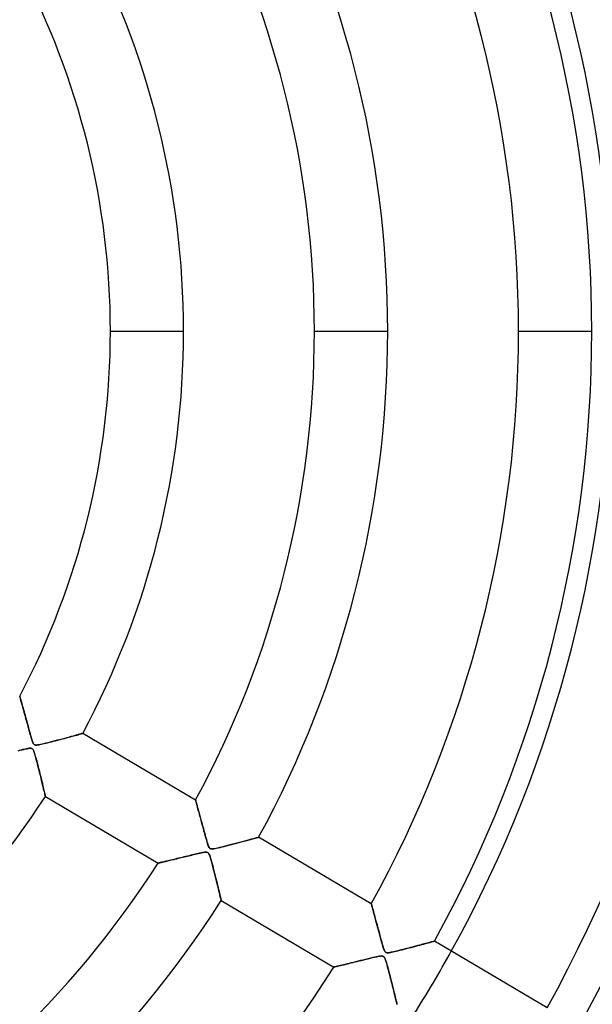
# Model space of a CAD drawing. Header units: millimetres. Extents: x -635 to 635, y -635 to 635.
# Tile 39 of 52: x 94 to 172, y -92 to 42. Entities that reach past the tile are written whole.
import ezdxf

# ---------------------------------------------------------------- set-up
doc = ezdxf.new("R2010")
doc.units = ezdxf.units.MM
doc.layers.add('HIDDEN', color=7, linetype='Continuous')
doc.layers.add('THICK', color=7, linetype='Continuous')

msp = doc.modelspace()

# ---------------------------------------------------------------- linework, layer by layer
at = {"layer": 'HIDDEN'}
for p, q in [((106.31, 0), (116.29, 0)), ((134.13, 0), (144.12, 0)), ((161.96, 0), (171.94, 0)), ((93.95, -49.75), (93.95, -49.76)), ((93.95, -49.76), (93.96, -49.8)), ((93.96, -49.8), (93.98, -49.85)), ((93.98, -49.85), (94, -49.93)), ((94, -49.93), (94.03, -50.02)), ((94.03, -50.02), (94.06, -50.14)), ((94.06, -50.14), (94.1, -50.28)), ((94.1, -50.28), (94.14, -50.43)), ((94.14, -50.43), (94.19, -50.6)), ((94.19, -50.6), (94.24, -50.78)), ((94.24, -50.78), (94.29, -50.97)), ((94.29, -50.97), (94.35, -51.18)), ((94.35, -51.18), (94.41, -51.4)), ((94.41, -51.4), (94.47, -51.63)), ((94.47, -51.63), (94.54, -51.87)), ((94.54, -51.87), (94.61, -52.12)), ((94.61, -52.12), (94.68, -52.37)), ((94.68, -52.37), (94.75, -52.63)), ((94.75, -52.63), (94.82, -52.9)), ((94.82, -52.9), (94.9, -53.17)), ((94.9, -53.17), (94.97, -53.45)), ((94.97, -53.45), (95.05, -53.73)), ((95.05, -53.73), (95.13, -54.02)), ((95.13, -54.02), (95.21, -54.31)), ((95.21, -54.31), (95.29, -54.6)), ((95.29, -54.6), (95.36, -54.87)), ((95.36, -54.87), (95.44, -55.13)), ((101.72, -55.07), (101.9, -55.02)), ((101.9, -55.02), (102.06, -54.97)), ((102.06, -54.97), (102.2, -54.93)), ((102.2, -54.93), (102.32, -54.9)), ((102.32, -54.9), (102.42, -54.87)), ((102.42, -54.87), (102.49, -54.85)), ((102.49, -54.85), (102.53, -54.84)), ((102.53, -54.84), (102.55, -54.84)), ((95.44, -55.13), (95.5, -55.37)), ((95.5, -55.37), (95.57, -55.58)), ((95.57, -55.58), (95.63, -55.77)), ((95.63, -55.77), (95.69, -55.94)), ((95.69, -55.94), (95.74, -56.07)), ((95.74, -56.07), (95.79, -56.18)), ((95.79, -56.18), (95.84, -56.26)), ((95.84, -56.26), (95.89, -56.33)), ((95.89, -56.33), (95.94, -56.37)), ((95.94, -56.37), (96, -56.41)), ((96.41, -56.42), (96.55, -56.4)), ((96.55, -56.4), (96.71, -56.37)), ((96.71, -56.37), (96.87, -56.33)), ((96.87, -56.33), (97.05, -56.29)), ((97.05, -56.29), (97.26, -56.24)), ((97.26, -56.24), (97.49, -56.19)), ((97.49, -56.19), (97.73, -56.13)), ((97.73, -56.13), (97.99, -56.06)), ((97.99, -56.06), (98.27, -55.99)), ((98.27, -55.99), (98.55, -55.92)), ((98.55, -55.92), (98.85, -55.84)), ((98.85, -55.84), (99.16, -55.76)), ((99.16, -55.76), (99.47, -55.68)), ((99.47, -55.68), (99.77, -55.6)), ((99.77, -55.6), (100.06, -55.52)), ((100.06, -55.52), (100.34, -55.44)), ((100.34, -55.44), (100.61, -55.37)), ((100.61, -55.37), (100.86, -55.3)), ((100.86, -55.3), (101.1, -55.24)), ((101.1, -55.24), (101.32, -55.18)), ((101.32, -55.18), (101.53, -55.12)), ((101.53, -55.12), (101.72, -55.07)), ((94.12, -57.11), (93.88, -57.17)), ((94.33, -57.06), (94.12, -57.11)), ((94.53, -57.02), (94.33, -57.06)), ((94.7, -56.98), (94.53, -57.02)), ((94.86, -56.95), (94.7, -56.98)), ((95, -56.92), (94.86, -56.95)), ((95.15, -56.9), (95, -56.92)), ((95.28, -56.88), (95.15, -56.9)), ((95.4, -56.88), (95.28, -56.88)), ((95.5, -56.88), (95.4, -56.88)), ((95.58, -56.9), (95.5, -56.88)), ((95.65, -56.93), (95.58, -56.9)), ((95.71, -56.98), (95.65, -56.93)), ((95.77, -57.05), (95.71, -56.98)), ((95.82, -57.15), (95.77, -57.05)), ((95.88, -57.29), (95.82, -57.15)), ((95.94, -57.45), (95.88, -57.29)), ((96, -57.65), (95.94, -57.45)), ((96, -56.41), (96.08, -56.43)), ((96.07, -57.88), (96, -57.65)), ((96.08, -56.43), (96.17, -56.44)), ((96.17, -56.44), (96.28, -56.43)), ((96.28, -56.43), (96.41, -56.42)), ((96.14, -58.12), (96.07, -57.88)), ((96.21, -58.39), (96.14, -58.12)), ((96.29, -58.67), (96.21, -58.39)), ((96.36, -58.97), (96.29, -58.67)), ((96.44, -59.28), (96.36, -58.97)), ((96.53, -59.6), (96.44, -59.28)), ((96.61, -59.93), (96.53, -59.6)), ((96.69, -60.27), (96.61, -59.93)), ((96.77, -60.6), (96.69, -60.27)), ((96.86, -60.93), (96.77, -60.6)), ((96.93, -61.26), (96.86, -60.93)), ((97.01, -61.57), (96.93, -61.26)), ((97.08, -61.86), (97.01, -61.57)), ((97.15, -62.13), (97.08, -61.86)), ((97.21, -62.39), (97.15, -62.13)), ((97.26, -62.62), (97.21, -62.39)), ((97.31, -62.83), (97.26, -62.62)), ((97.36, -63.01), (97.31, -62.83)), ((97.39, -63.17), (97.36, -63.01)), ((97.42, -63.29), (97.39, -63.17)), ((97.44, -63.37), (97.42, -63.29)), ((97.45, -63.43), (97.44, -63.37)), ((97.46, -63.45), (97.45, -63.43)), ((117.92, -63.93), (117.92, -63.94)), ((117.92, -63.94), (117.93, -63.96)), ((117.93, -63.96), (117.94, -63.99)), ((117.94, -63.99), (117.95, -64.03)), ((117.95, -64.03), (117.97, -64.09)), ((117.97, -64.09), (117.98, -64.16)), ((117.98, -64.16), (118.01, -64.24)), ((118.01, -64.24), (118.03, -64.33)), ((118.03, -64.33), (118.06, -64.43)), ((118.06, -64.43), (118.09, -64.54)), ((118.09, -64.54), (118.12, -64.67)), ((118.12, -64.67), (118.16, -64.79)), ((118.16, -64.79), (118.2, -64.93)), ((118.2, -64.93), (118.24, -65.08)), ((118.24, -65.08), (118.28, -65.23)), ((118.28, -65.23), (118.32, -65.39)), ((118.32, -65.39), (118.37, -65.55)), ((118.37, -65.55), (118.41, -65.72)), ((118.41, -65.72), (118.46, -65.9)), ((118.46, -65.9), (118.51, -66.08)), ((118.51, -66.08), (118.56, -66.26)), ((118.56, -66.26), (118.61, -66.45)), ((118.61, -66.45), (118.66, -66.64)), ((118.66, -66.64), (118.72, -66.84)), ((118.72, -66.84), (118.77, -67.04)), ((118.77, -67.04), (118.83, -67.24)), ((118.83, -67.24), (118.88, -67.44)), ((118.88, -67.44), (118.94, -67.65)), ((118.94, -67.65), (118.99, -67.86)), ((118.99, -67.86), (119.05, -68.07)), ((119.05, -68.07), (119.11, -68.28)), ((119.11, -68.28), (119.17, -68.5)), ((119.17, -68.5), (119.23, -68.71)), ((119.23, -68.71), (119.29, -68.93)), ((119.29, -68.93), (119.35, -69.14)), ((119.35, -69.14), (119.41, -69.36)), ((119.41, -69.36), (119.47, -69.58)), ((119.47, -69.58), (119.53, -69.79)), ((119.53, -69.79), (119.59, -69.98)), ((123.18, -69.91), (123.53, -69.82)), ((123.53, -69.82), (123.87, -69.73)), ((123.87, -69.73), (124.19, -69.64)), ((124.19, -69.64), (124.49, -69.56)), ((124.49, -69.56), (124.78, -69.48)), ((124.78, -69.48), (125.04, -69.41)), ((125.04, -69.41), (125.29, -69.35)), ((125.29, -69.35), (125.53, -69.28)), ((125.53, -69.28), (125.74, -69.22)), ((125.74, -69.22), (125.93, -69.17)), ((125.93, -69.17), (126.1, -69.13)), ((126.1, -69.13), (126.25, -69.09)), ((126.25, -69.09), (126.36, -69.06)), ((126.36, -69.06), (126.45, -69.03)), ((126.45, -69.03), (126.5, -69.02)), ((126.5, -69.02), (126.52, -69.01)), ((118.6, -71.16), (118.45, -71.19)), ((118.74, -71.13), (118.6, -71.16)), ((118.86, -71.1), (118.74, -71.13)), ((118.99, -71.08), (118.86, -71.1)), ((119.13, -71.06), (118.99, -71.08)), ((119.26, -71.04), (119.13, -71.06)), ((119.38, -71.04), (119.26, -71.04)), ((119.48, -71.05), (119.38, -71.04)), ((119.55, -71.07), (119.48, -71.05)), ((119.62, -71.12), (119.55, -71.07)), ((119.59, -69.98), (119.65, -70.14)), ((119.69, -71.18), (119.62, -71.12)), ((119.65, -70.14), (119.71, -70.28)), ((119.71, -70.28), (119.77, -70.39)), ((119.77, -70.39), (119.82, -70.47)), ((119.82, -70.47), (119.88, -70.53)), ((119.88, -70.53), (119.95, -70.57)), ((119.95, -70.57), (120.03, -70.59)), ((120.03, -70.59), (120.13, -70.6)), ((120.13, -70.6), (120.25, -70.6)), ((120.25, -70.6), (120.41, -70.58)), ((120.41, -70.58), (120.59, -70.55)), ((120.59, -70.55), (120.8, -70.5)), ((120.8, -70.5), (121.02, -70.45)), ((121.02, -70.45), (121.27, -70.39)), ((121.27, -70.39), (121.54, -70.33)), ((121.54, -70.33), (121.84, -70.25)), ((121.84, -70.25), (122.15, -70.18)), ((122.15, -70.18), (122.48, -70.09)), ((122.48, -70.09), (122.83, -70)), ((122.83, -70), (123.18, -69.91)), ((112.96, -72.51), (112.9, -72.52)), ((113.03, -72.49), (112.96, -72.51)), ((113.12, -72.47), (113.03, -72.49)), ((113.22, -72.44), (113.12, -72.47)), ((113.33, -72.42), (113.22, -72.44)), ((113.45, -72.39), (113.33, -72.42)), ((113.59, -72.36), (113.45, -72.39)), ((113.73, -72.32), (113.59, -72.36)), ((113.88, -72.29), (113.73, -72.32)), ((114.04, -72.25), (113.88, -72.29)), ((114.21, -72.21), (114.04, -72.25)), ((114.39, -72.17), (114.21, -72.21)), ((114.57, -72.12), (114.39, -72.17)), ((114.76, -72.08), (114.57, -72.12)), ((114.97, -72.03), (114.76, -72.08)), ((115.17, -71.98), (114.97, -72.03)), ((115.39, -71.92), (115.17, -71.98)), ((115.61, -71.87), (115.39, -71.92)), ((115.85, -71.81), (115.61, -71.87)), ((116.08, -71.76), (115.85, -71.81)), ((116.33, -71.7), (116.08, -71.76)), ((116.57, -71.64), (116.33, -71.7)), ((116.81, -71.58), (116.57, -71.64)), ((117.05, -71.52), (116.81, -71.58)), ((117.27, -71.47), (117.05, -71.52)), ((117.49, -71.41), (117.27, -71.47)), ((117.71, -71.36), (117.49, -71.41)), ((117.91, -71.32), (117.71, -71.36)), ((118.1, -71.27), (117.91, -71.32)), ((118.28, -71.23), (118.1, -71.27)), ((118.45, -71.19), (118.28, -71.23)), ((119.75, -71.27), (119.69, -71.18)), ((119.81, -71.39), (119.75, -71.27)), ((119.87, -71.56), (119.81, -71.39)), ((119.94, -71.77), (119.87, -71.56)), ((120.01, -72.01), (119.94, -71.77)), ((120.09, -72.28), (120.01, -72.01)), ((120.17, -72.57), (120.09, -72.28)), ((112.84, -72.53), (112.83, -72.54)), ((112.86, -72.53), (112.84, -72.53)), ((112.9, -72.52), (112.86, -72.53)), ((120.25, -72.88), (120.17, -72.57)), ((120.34, -73.21), (120.25, -72.88)), ((120.42, -73.55), (120.34, -73.21)), ((120.51, -73.91), (120.42, -73.55)), ((120.61, -74.27), (120.51, -73.91)), ((120.7, -74.64), (120.61, -74.27)), ((120.79, -75), (120.7, -74.64)), ((120.88, -75.36), (120.79, -75)), ((120.96, -75.7), (120.88, -75.36)), ((121.04, -76.02), (120.96, -75.7)), ((121.11, -76.33), (121.04, -76.02)), ((121.18, -76.61), (121.11, -76.33)), ((121.24, -76.86), (121.18, -76.61)), ((121.3, -77.08), (121.24, -76.86)), ((121.34, -77.27), (121.3, -77.08)), ((121.38, -77.42), (121.34, -77.27)), ((121.4, -77.53), (121.38, -77.42)), ((121.42, -77.6), (121.4, -77.53)), ((121.43, -77.62), (121.42, -77.6)), ((141.88, -78.1), (141.89, -78.12)), ((141.89, -78.12), (141.9, -78.16)), ((141.9, -78.16), (141.92, -78.23)), ((141.92, -78.23), (141.95, -78.33)), ((141.95, -78.33), (141.98, -78.46)), ((141.98, -78.46), (142.02, -78.6)), ((142.02, -78.6), (142.07, -78.77)), ((142.07, -78.77), (142.12, -78.96)), ((142.12, -78.96), (142.18, -79.17)), ((142.18, -79.17), (142.24, -79.39)), ((142.24, -79.39), (142.3, -79.62)), ((142.3, -79.62), (142.37, -79.87)), ((142.37, -79.87), (142.43, -80.12)), ((142.43, -80.12), (142.51, -80.39)), ((142.51, -80.39), (142.58, -80.66)), ((142.58, -80.66), (142.66, -80.95)), ((142.66, -80.95), (142.73, -81.23)), ((142.73, -81.23), (142.81, -81.53)), ((142.81, -81.53), (142.89, -81.83)), ((142.89, -81.83), (142.98, -82.13)), ((142.98, -82.13), (143.06, -82.44)), ((143.06, -82.44), (143.14, -82.75)), ((143.14, -82.75), (143.23, -83.05)), ((143.23, -83.05), (143.3, -83.33)), ((150.14, -83.27), (150.26, -83.24)), ((150.26, -83.24), (150.36, -83.22)), ((150.36, -83.22), (150.42, -83.2)), ((150.42, -83.2), (150.46, -83.19)), ((150.46, -83.19), (150.48, -83.18)), ((143.3, -83.33), (143.38, -83.59)), ((143.38, -83.59), (143.45, -83.83)), ((143.45, -83.83), (143.51, -84.04)), ((143.51, -84.04), (143.57, -84.23)), ((143.57, -84.23), (143.63, -84.38)), ((143.63, -84.38), (143.68, -84.5)), ((143.68, -84.5), (143.73, -84.59)), ((143.73, -84.59), (143.79, -84.65)), ((145.04, -84.6), (145.27, -84.55)), ((145.27, -84.55), (145.52, -84.49)), ((145.52, -84.49), (145.78, -84.42)), ((145.78, -84.42), (146.07, -84.35)), ((146.07, -84.35), (146.36, -84.27)), ((146.36, -84.27), (146.67, -84.2)), ((146.67, -84.2), (146.98, -84.11)), ((146.98, -84.11), (147.31, -84.03)), ((147.31, -84.03), (147.63, -83.95)), ((147.63, -83.95), (147.94, -83.86)), ((147.94, -83.86), (148.23, -83.79)), ((148.23, -83.79), (148.51, -83.71)), ((148.51, -83.71), (148.78, -83.64)), ((148.78, -83.64), (149.03, -83.58)), ((149.03, -83.58), (149.26, -83.51)), ((149.26, -83.51), (149.47, -83.46)), ((149.47, -83.46), (149.67, -83.4)), ((149.67, -83.4), (149.84, -83.36)), ((149.84, -83.36), (150.01, -83.31)), ((150.01, -83.31), (150.14, -83.27)), ((140.07, -85.92), (139.75, -85.99)), ((140.4, -85.83), (140.07, -85.92)), ((140.74, -85.75), (140.4, -85.83)), ((141.1, -85.66), (140.74, -85.75)), ((141.44, -85.58), (141.1, -85.66)), ((141.77, -85.5), (141.44, -85.58)), ((142.08, -85.43), (141.77, -85.5)), ((142.35, -85.36), (142.08, -85.43)), ((142.6, -85.31), (142.35, -85.36)), ((142.82, -85.27), (142.6, -85.31)), ((143, -85.23), (142.82, -85.27)), ((143.16, -85.21), (143, -85.23)), ((143.28, -85.2), (143.16, -85.21)), ((143.39, -85.21), (143.28, -85.2)), ((143.47, -85.23), (143.39, -85.21)), ((143.55, -85.26), (143.47, -85.23)), ((143.61, -85.31), (143.55, -85.26)), ((143.67, -85.39), (143.61, -85.31)), ((143.73, -85.49), (143.67, -85.39)), ((143.78, -85.6), (143.73, -85.49)), ((143.83, -85.74), (143.78, -85.6)), ((143.79, -84.65), (143.85, -84.7)), ((143.87, -85.88), (143.83, -85.74)), ((143.85, -84.7), (143.91, -84.74)), ((143.93, -86.05), (143.87, -85.88)), ((143.91, -84.74), (143.98, -84.76)), ((143.98, -84.76), (144.07, -84.76)), ((144.07, -84.76), (144.19, -84.76)), ((144.19, -84.76), (144.32, -84.75)), ((144.32, -84.75), (144.48, -84.72)), ((144.48, -84.72), (144.65, -84.69)), ((144.65, -84.69), (144.84, -84.65)), ((144.84, -84.65), (145.04, -84.6)), ((136.81, -86.71), (136.79, -86.71)), ((136.84, -86.7), (136.81, -86.71)), ((136.9, -86.68), (136.84, -86.7)), ((136.98, -86.66), (136.9, -86.68)), ((137.08, -86.64), (136.98, -86.66)), ((137.21, -86.61), (137.08, -86.64)), ((137.35, -86.58), (137.21, -86.61)), ((137.51, -86.54), (137.35, -86.58)), ((137.69, -86.49), (137.51, -86.54)), ((137.89, -86.45), (137.69, -86.49)), ((138.11, -86.39), (137.89, -86.45)), ((138.34, -86.34), (138.11, -86.39)), ((138.59, -86.27), (138.34, -86.34)), ((138.86, -86.21), (138.59, -86.27)), ((139.14, -86.14), (138.86, -86.21)), ((139.44, -86.07), (139.14, -86.14)), ((139.75, -85.99), (139.44, -86.07)), ((143.98, -86.23), (143.93, -86.05)), ((144.03, -86.43), (143.98, -86.23)), ((144.09, -86.63), (144.03, -86.43)), ((144.15, -86.85), (144.09, -86.63)), ((144.21, -87.07), (144.15, -86.85)), ((144.27, -87.3), (144.21, -87.07)), ((144.33, -87.54), (144.27, -87.3)), ((144.39, -87.78), (144.33, -87.54)), ((144.45, -88.02), (144.39, -87.78)), ((144.52, -88.27), (144.45, -88.02)), ((144.58, -88.52), (144.52, -88.27)), ((144.64, -88.77), (144.58, -88.52)), ((144.71, -89.02), (144.64, -88.77)), ((144.77, -89.26), (144.71, -89.02)), ((144.83, -89.51), (144.77, -89.26)), ((144.89, -89.74), (144.83, -89.51)), ((144.94, -89.97), (144.89, -89.74)), ((145, -90.19), (144.94, -89.97)), ((145.05, -90.4), (145, -90.19)), ((145.1, -90.6), (145.05, -90.4)), ((145.14, -90.79), (145.1, -90.6)), ((145.19, -90.96), (145.14, -90.79)), ((145.23, -91.13), (145.19, -90.96)), ((145.26, -91.27), (145.23, -91.13)), ((145.29, -91.41), (145.26, -91.27)), ((145.32, -91.52), (145.29, -91.41)), ((145.35, -91.62), (145.32, -91.52)), ((145.36, -91.69), (145.35, -91.62)), ((145.38, -91.75), (145.36, -91.69)), ((145.39, -91.78), (145.38, -91.75)), ((145.39, -91.79), (145.39, -91.78))]:
    msp.add_line(p, q, dxfattribs=at)
for radius, start, end in [(556.5, 0, 180), (552.5, 0, 180), (500, 0, 180), (222.6, 0, 180), (202.45, 270, 90), (194.78, 0, 90), (556.5, 180, 0), (500, 180, 0), (194.78, 270, 0), (552.5, 180, 0), (222.6, 180, 0), (174.62, 327.7592, 331.0408)]:
    msp.add_arc((0, 0), radius, start, end, dxfattribs=at)
at = {"layer": 'THICK'}
for p, q in [((106.31, 0), (116.29, 0)), ((134.13, 0), (144.12, 0)), ((161.96, 0), (171.94, 0)), ((93.95, -49.77), (93.95, -49.75)), ((93.96, -49.8), (93.95, -49.77)), ((93.98, -49.87), (93.96, -49.8)), ((94.01, -49.95), (93.98, -49.87)), ((94.04, -50.06), (94.01, -49.95)), ((94.07, -50.19), (94.04, -50.06)), ((94.11, -50.34), (94.07, -50.19)), ((94.16, -50.5), (94.11, -50.34)), ((94.21, -50.67), (94.16, -50.5)), ((94.26, -50.86), (94.21, -50.67)), ((94.32, -51.06), (94.26, -50.86)), ((94.38, -51.28), (94.32, -51.06)), ((94.44, -51.5), (94.38, -51.28)), ((94.51, -51.74), (94.44, -51.5)), ((94.57, -51.99), (94.51, -51.74)), ((94.65, -52.25), (94.57, -51.99)), ((94.72, -52.52), (94.65, -52.25)), ((94.8, -52.81), (94.72, -52.52)), ((94.88, -53.1), (94.8, -52.81)), ((94.96, -53.39), (94.88, -53.1)), ((95.04, -53.68), (94.96, -53.39)), ((95.11, -53.96), (95.04, -53.68)), ((95.19, -54.23), (95.11, -53.96)), ((95.26, -54.49), (95.19, -54.23)), ((95.33, -54.73), (95.26, -54.49)), ((95.39, -54.96), (95.33, -54.73)), ((95.45, -55.17), (95.39, -54.96)), ((101.94, -55.01), (101.73, -55.06)), ((102.12, -54.96), (101.94, -55.01)), ((102.27, -54.91), (102.12, -54.96)), ((102.39, -54.88), (102.27, -54.91)), ((102.48, -54.86), (102.39, -54.88)), ((102.53, -54.84), (102.48, -54.86)), ((102.55, -54.84), (102.53, -54.84)), ((117.92, -63.93), (102.55, -54.84)), ((95.51, -55.37), (95.45, -55.17)), ((95.56, -55.54), (95.51, -55.37)), ((95.6, -55.69), (95.56, -55.54)), ((95.65, -55.83), (95.6, -55.69)), ((95.7, -55.97), (95.65, -55.83)), ((95.75, -56.09), (95.7, -55.97)), ((95.8, -56.2), (95.75, -56.09)), ((95.85, -56.28), (95.8, -56.2)), ((95.91, -56.34), (95.85, -56.28)), ((95.97, -56.39), (95.91, -56.34)), ((96.04, -56.42), (95.97, -56.39)), ((96.57, -56.39), (96.39, -56.42)), ((96.77, -56.35), (96.57, -56.39)), ((97, -56.3), (96.77, -56.35)), ((97.25, -56.25), (97, -56.3)), ((97.51, -56.18), (97.25, -56.25)), ((97.8, -56.11), (97.51, -56.18)), ((98.1, -56.04), (97.8, -56.11)), ((98.41, -55.96), (98.1, -56.04)), ((98.73, -55.87), (98.41, -55.96)), ((99.06, -55.79), (98.73, -55.87)), ((99.39, -55.7), (99.06, -55.79)), ((99.73, -55.61), (99.39, -55.7)), ((100.06, -55.52), (99.73, -55.61)), ((100.38, -55.43), (100.06, -55.52)), ((100.69, -55.35), (100.38, -55.43)), ((100.98, -55.27), (100.69, -55.35)), ((101.25, -55.2), (100.98, -55.27)), ((101.5, -55.13), (101.25, -55.2)), ((101.73, -55.06), (101.5, -55.13)), ((93.75, -57.2), (94.03, -57.13)), ((94.03, -57.13), (94.29, -57.07)), ((94.29, -57.07), (94.53, -57.02)), ((94.53, -57.02), (94.75, -56.97)), ((94.75, -56.97), (94.95, -56.93)), ((94.95, -56.93), (95.12, -56.9)), ((95.12, -56.9), (95.26, -56.88)), ((95.26, -56.88), (95.38, -56.88)), ((95.38, -56.88), (95.47, -56.88)), ((95.47, -56.88), (95.55, -56.89)), ((95.55, -56.89), (95.62, -56.92)), ((95.62, -56.92), (95.68, -56.96)), ((95.68, -56.96), (95.73, -57.01)), ((95.73, -57.01), (95.78, -57.08)), ((95.78, -57.08), (95.83, -57.18)), ((95.83, -57.18), (95.89, -57.3)), ((95.89, -57.3), (95.94, -57.44)), ((95.94, -57.44), (95.98, -57.59)), ((95.98, -57.59), (96.03, -57.75)), ((96.13, -56.43), (96.04, -56.42)), ((96.25, -56.44), (96.13, -56.43)), ((96.39, -56.42), (96.25, -56.44)), ((96.03, -57.75), (96.08, -57.93)), ((96.08, -57.93), (96.14, -58.13)), ((96.14, -58.13), (96.2, -58.36)), ((96.2, -58.36), (96.27, -58.6)), ((96.27, -58.6), (96.34, -58.86)), ((96.34, -58.86), (96.41, -59.14)), ((96.41, -59.14), (96.48, -59.43)), ((96.48, -59.43), (96.56, -59.72)), ((96.56, -59.72), (96.63, -60.03)), ((96.63, -60.03), (96.71, -60.34)), ((96.71, -60.34), (96.79, -60.65)), ((96.79, -60.65), (96.86, -60.94)), ((96.86, -60.94), (96.93, -61.22)), ((96.93, -61.22), (96.99, -61.49)), ((96.99, -61.49), (97.05, -61.74)), ((97.05, -61.74), (97.11, -61.98)), ((97.11, -61.98), (97.16, -62.21)), ((97.16, -62.21), (97.21, -62.42)), ((97.21, -62.42), (97.26, -62.61)), ((97.26, -62.61), (97.3, -62.79)), ((97.3, -62.79), (97.34, -62.95)), ((97.34, -62.95), (97.38, -63.1)), ((97.38, -63.1), (97.4, -63.22)), ((97.4, -63.22), (97.43, -63.31)), ((97.43, -63.31), (97.44, -63.39)), ((97.44, -63.39), (97.45, -63.43)), ((97.45, -63.43), (97.46, -63.45)), ((97.46, -63.45), (112.83, -72.54)), ((117.92, -63.94), (117.92, -63.93)), ((117.93, -63.96), (117.92, -63.94)), ((117.94, -64), (117.93, -63.96)), ((117.96, -64.06), (117.94, -64)), ((117.98, -64.13), (117.96, -64.06)), ((118, -64.21), (117.98, -64.13)), ((118.03, -64.31), (118, -64.21)), ((118.06, -64.42), (118.03, -64.31)), ((118.09, -64.55), (118.06, -64.42)), ((118.13, -64.68), (118.09, -64.55)), ((118.17, -64.82), (118.13, -64.68)), ((118.21, -64.97), (118.17, -64.82)), ((118.25, -65.13), (118.21, -64.97)), ((118.3, -65.3), (118.25, -65.13)), ((118.35, -65.47), (118.3, -65.3)), ((118.4, -65.65), (118.35, -65.47)), ((118.45, -65.85), (118.4, -65.65)), ((118.5, -66.05), (118.45, -65.85)), ((118.56, -66.25), (118.5, -66.05)), ((118.62, -66.47), (118.56, -66.25)), ((118.68, -66.69), (118.62, -66.47)), ((118.74, -66.92), (118.68, -66.69)), ((118.8, -67.15), (118.74, -66.92)), ((118.87, -67.4), (118.8, -67.15)), ((118.94, -67.64), (118.87, -67.4)), ((119, -67.88), (118.94, -67.64)), ((119.06, -68.11), (119, -67.88)), ((119.12, -68.34), (119.06, -68.11)), ((119.18, -68.56), (119.12, -68.34)), ((119.24, -68.77), (119.18, -68.56)), ((119.3, -68.97), (119.24, -68.77)), ((119.35, -69.16), (119.3, -68.97)), ((119.4, -69.33), (119.35, -69.16)), ((119.45, -69.5), (119.4, -69.33)), ((119.49, -69.65), (119.45, -69.5)), ((119.53, -69.79), (119.49, -69.65)), ((119.57, -69.91), (119.53, -69.79)), ((123.55, -69.81), (123.19, -69.91)), ((123.92, -69.71), (123.55, -69.81)), ((124.27, -69.62), (123.92, -69.71)), ((124.61, -69.53), (124.27, -69.62)), ((124.93, -69.44), (124.61, -69.53)), ((125.23, -69.36), (124.93, -69.44)), ((125.51, -69.29), (125.23, -69.36)), ((125.76, -69.22), (125.51, -69.29)), ((125.98, -69.16), (125.76, -69.22)), ((126.17, -69.11), (125.98, -69.16)), ((126.32, -69.07), (126.17, -69.11)), ((126.43, -69.04), (126.32, -69.07)), ((126.49, -69.02), (126.43, -69.04)), ((126.52, -69.01), (126.49, -69.02)), ((141.88, -78.1), (126.52, -69.01)), ((118.53, -71.17), (118.74, -71.13)), ((118.74, -71.13), (118.94, -71.09)), ((118.94, -71.09), (119.11, -71.06)), ((119.11, -71.06), (119.26, -71.04)), ((119.26, -71.04), (119.38, -71.04)), ((119.38, -71.04), (119.48, -71.05)), ((119.48, -71.05), (119.56, -71.08)), ((119.56, -71.08), (119.62, -71.12)), ((119.61, -70.03), (119.57, -69.91)), ((119.66, -70.16), (119.61, -70.03)), ((119.62, -71.12), (119.68, -71.17)), ((119.71, -70.28), (119.66, -70.16)), ((119.76, -70.39), (119.71, -70.28)), ((119.82, -70.47), (119.76, -70.39)), ((119.88, -70.53), (119.82, -70.47)), ((119.95, -70.57), (119.88, -70.53)), ((120.03, -70.59), (119.95, -70.57)), ((120.14, -70.6), (120.03, -70.59)), ((120.28, -70.59), (120.14, -70.6)), ((120.46, -70.57), (120.28, -70.59)), ((120.68, -70.53), (120.46, -70.57)), ((120.92, -70.48), (120.68, -70.53)), ((121.19, -70.41), (120.92, -70.48)), ((121.48, -70.34), (121.19, -70.41)), ((121.8, -70.27), (121.48, -70.34)), ((122.13, -70.18), (121.8, -70.27)), ((122.47, -70.09), (122.13, -70.18)), ((122.82, -70), (122.47, -70.09)), ((123.19, -69.91), (122.82, -70)), ((112.89, -72.52), (112.93, -72.51)), ((112.93, -72.51), (112.99, -72.5)), ((112.99, -72.5), (113.06, -72.48)), ((113.06, -72.48), (113.14, -72.46)), ((113.14, -72.46), (113.24, -72.44)), ((113.24, -72.44), (113.34, -72.42)), ((113.34, -72.42), (113.45, -72.39)), ((113.45, -72.39), (113.57, -72.36)), ((113.57, -72.36), (113.7, -72.33)), ((113.7, -72.33), (113.84, -72.3)), ((113.84, -72.3), (113.99, -72.26)), ((113.99, -72.26), (114.14, -72.22)), ((114.14, -72.22), (114.3, -72.19)), ((114.3, -72.19), (114.47, -72.15)), ((114.47, -72.15), (114.64, -72.11)), ((114.64, -72.11), (114.82, -72.06)), ((114.82, -72.06), (115, -72.02)), ((115, -72.02), (115.18, -71.97)), ((115.18, -71.97), (115.37, -71.93)), ((115.37, -71.93), (115.57, -71.88)), ((115.57, -71.88), (115.76, -71.83)), ((115.76, -71.83), (115.96, -71.79)), ((115.96, -71.79), (116.16, -71.74)), ((116.16, -71.74), (116.37, -71.69)), ((116.37, -71.69), (116.58, -71.64)), ((116.58, -71.64), (116.79, -71.59)), ((116.79, -71.59), (117, -71.53)), ((117, -71.53), (117.22, -71.48)), ((117.22, -71.48), (117.43, -71.43)), ((117.43, -71.43), (117.65, -71.38)), ((117.65, -71.38), (117.87, -71.33)), ((117.87, -71.33), (118.09, -71.27)), ((118.09, -71.27), (118.31, -71.22)), ((118.31, -71.22), (118.53, -71.17)), ((119.68, -71.17), (119.74, -71.26)), ((119.74, -71.26), (119.8, -71.37)), ((119.8, -71.37), (119.85, -71.51)), ((119.85, -71.51), (119.91, -71.69)), ((119.91, -71.69), (119.98, -71.89)), ((119.98, -71.89), (120.04, -72.11)), ((120.04, -72.11), (120.11, -72.36)), ((120.11, -72.36), (120.18, -72.63)), ((112.83, -72.54), (112.84, -72.53)), ((112.84, -72.53), (112.86, -72.53)), ((112.86, -72.53), (112.89, -72.52)), ((120.18, -72.63), (120.26, -72.92)), ((120.26, -72.92), (120.34, -73.24)), ((120.34, -73.24), (120.43, -73.57)), ((120.43, -73.57), (120.51, -73.91)), ((120.51, -73.91), (120.6, -74.27)), ((120.6, -74.27), (120.69, -74.62)), ((120.69, -74.62), (120.78, -74.96)), ((120.78, -74.96), (120.86, -75.28)), ((120.86, -75.28), (120.93, -75.58)), ((120.93, -75.58), (121, -75.87)), ((121, -75.87), (121.07, -76.14)), ((121.07, -76.14), (121.13, -76.39)), ((121.13, -76.39), (121.19, -76.62)), ((121.19, -76.62), (121.24, -76.84)), ((121.24, -76.84), (121.28, -77.03)), ((121.28, -77.03), (121.33, -77.2)), ((121.33, -77.2), (121.36, -77.35)), ((121.36, -77.35), (121.39, -77.46)), ((121.39, -77.46), (121.41, -77.55)), ((121.41, -77.55), (121.42, -77.6)), ((121.42, -77.6), (121.43, -77.62)), ((121.43, -77.62), (136.79, -86.71)), ((141.89, -78.11), (141.88, -78.1)), ((141.9, -78.15), (141.89, -78.11)), ((141.91, -78.21), (141.9, -78.15)), ((141.94, -78.29), (141.91, -78.21)), ((141.96, -78.39), (141.94, -78.29)), ((142, -78.51), (141.96, -78.39)), ((142.04, -78.65), (142, -78.51)), ((142.08, -78.81), (142.04, -78.65)), ((142.13, -78.99), (142.08, -78.81)), ((142.18, -79.19), (142.13, -78.99)), ((142.24, -79.4), (142.18, -79.19)), ((142.3, -79.64), (142.24, -79.4)), ((142.37, -79.89), (142.3, -79.64)), ((142.44, -80.15), (142.37, -79.89)), ((142.52, -80.43), (142.44, -80.15)), ((142.6, -80.73), (142.52, -80.43)), ((142.68, -81.03), (142.6, -80.73)), ((142.77, -81.35), (142.68, -81.03)), ((142.86, -81.68), (142.77, -81.35)), ((142.95, -82.02), (142.86, -81.68)), ((143.04, -82.37), (142.95, -82.02)), ((143.14, -82.72), (143.04, -82.37)), ((143.22, -83.04), (143.14, -82.72)), ((143.31, -83.35), (143.22, -83.04)), ((150.3, -83.23), (150.21, -83.26)), ((150.38, -83.21), (150.3, -83.23)), ((150.43, -83.2), (150.38, -83.21)), ((150.47, -83.19), (150.43, -83.2)), ((150.48, -83.18), (150.47, -83.19)), ((165.84, -92.27), (150.48, -83.18)), ((143.39, -83.62), (143.31, -83.35)), ((143.46, -83.87), (143.39, -83.62)), ((143.52, -84.08), (143.46, -83.87)), ((143.58, -84.25), (143.52, -84.08)), ((143.64, -84.4), (143.58, -84.25)), ((143.69, -84.51), (143.64, -84.4)), ((143.75, -84.6), (143.69, -84.51)), ((145.13, -84.58), (144.93, -84.63)), ((145.33, -84.53), (145.13, -84.58)), ((145.55, -84.48), (145.33, -84.53)), ((145.78, -84.42), (145.55, -84.48)), ((146.01, -84.36), (145.78, -84.42)), ((146.24, -84.3), (146.01, -84.36)), ((146.48, -84.24), (146.24, -84.3)), ((146.73, -84.18), (146.48, -84.24)), ((146.97, -84.12), (146.73, -84.18)), ((147.22, -84.05), (146.97, -84.12)), ((147.47, -83.99), (147.22, -84.05)), ((147.72, -83.92), (147.47, -83.99)), ((147.97, -83.86), (147.72, -83.92)), ((148.21, -83.79), (147.97, -83.86)), ((148.44, -83.73), (148.21, -83.79)), ((148.67, -83.67), (148.44, -83.73)), ((148.88, -83.61), (148.67, -83.67)), ((149.09, -83.56), (148.88, -83.61)), ((149.29, -83.5), (149.09, -83.56)), ((149.48, -83.45), (149.29, -83.5)), ((149.66, -83.41), (149.48, -83.45)), ((149.82, -83.36), (149.66, -83.41)), ((149.96, -83.32), (149.82, -83.36)), ((150.1, -83.29), (149.96, -83.32)), ((150.21, -83.26), (150.1, -83.29)), ((139.95, -85.94), (140.25, -85.87)), ((140.25, -85.87), (140.55, -85.8)), ((140.55, -85.8), (140.85, -85.72)), ((140.85, -85.72), (141.16, -85.65)), ((141.16, -85.65), (141.47, -85.57)), ((141.47, -85.57), (141.77, -85.5)), ((141.77, -85.5), (142.06, -85.43)), ((142.06, -85.43), (142.32, -85.37)), ((142.32, -85.37), (142.57, -85.32)), ((142.57, -85.32), (142.78, -85.27)), ((142.78, -85.27), (142.98, -85.24)), ((142.98, -85.24), (143.14, -85.21)), ((143.14, -85.21), (143.27, -85.2)), ((143.27, -85.2), (143.37, -85.21)), ((143.37, -85.21), (143.45, -85.22)), ((143.45, -85.22), (143.52, -85.25)), ((143.52, -85.25), (143.58, -85.29)), ((143.58, -85.29), (143.64, -85.34)), ((143.64, -85.34), (143.69, -85.42)), ((143.69, -85.42), (143.74, -85.52)), ((143.74, -85.52), (143.79, -85.64)), ((143.8, -84.67), (143.75, -84.6)), ((143.79, -85.64), (143.84, -85.79)), ((143.87, -84.72), (143.8, -84.67)), ((143.84, -85.79), (143.9, -85.96)), ((143.95, -84.75), (143.87, -84.72)), ((144.04, -84.76), (143.95, -84.75)), ((144.15, -84.76), (144.04, -84.76)), ((144.28, -84.75), (144.15, -84.76)), ((144.42, -84.73), (144.28, -84.75)), ((144.57, -84.7), (144.42, -84.73)), ((144.74, -84.67), (144.57, -84.7)), ((144.93, -84.63), (144.74, -84.67)), ((136.79, -86.71), (136.81, -86.71)), ((136.81, -86.71), (136.85, -86.69)), ((136.85, -86.69), (136.93, -86.68)), ((136.93, -86.68), (137.03, -86.65)), ((137.03, -86.65), (137.15, -86.62)), ((137.15, -86.62), (137.3, -86.59)), ((137.3, -86.59), (137.47, -86.55)), ((137.47, -86.55), (137.66, -86.5)), ((137.66, -86.5), (137.87, -86.45)), ((137.87, -86.45), (138.09, -86.4)), ((138.09, -86.4), (138.33, -86.34)), ((138.33, -86.34), (138.57, -86.28)), ((138.57, -86.28), (138.83, -86.22)), ((138.83, -86.22), (139.1, -86.15)), ((139.1, -86.15), (139.37, -86.08)), ((139.37, -86.08), (139.66, -86.02)), ((139.66, -86.02), (139.95, -85.94)), ((143.9, -85.96), (143.95, -86.14)), ((143.95, -86.14), (144.01, -86.35)), ((144.01, -86.35), (144.07, -86.57)), ((144.07, -86.57), (144.14, -86.82)), ((144.14, -86.82), (144.21, -87.08)), ((144.21, -87.08), (144.28, -87.36)), ((144.28, -87.36), (144.36, -87.66)), ((144.36, -87.66), (144.44, -87.97)), ((144.44, -87.97), (144.52, -88.28)), ((144.52, -88.28), (144.6, -88.6)), ((144.6, -88.6), (144.68, -88.93)), ((144.68, -88.93), (144.76, -89.24)), ((144.76, -89.24), (144.83, -89.54)), ((144.83, -89.54), (144.9, -89.82)), ((144.9, -89.82), (144.97, -90.08)), ((144.97, -90.08), (145.03, -90.33)), ((145.03, -90.33), (145.09, -90.56)), ((145.09, -90.56), (145.14, -90.78)), ((145.14, -90.78), (145.19, -90.97)), ((145.19, -90.97), (145.23, -91.15)), ((145.23, -91.15), (145.27, -91.31)), ((145.27, -91.31), (145.31, -91.46)), ((145.31, -91.46), (145.34, -91.57)), ((145.34, -91.57), (145.36, -91.67)), ((145.36, -91.67), (145.37, -91.74)), ((145.37, -91.74), (145.38, -91.78)), ((145.38, -91.78), (145.39, -91.79))]:
    msp.add_line(p, q, dxfattribs=at)
for radius, start, end in [(606.5, 0, 180.00002), (551.5, 0, 180), (189.78, 0, 29.0903), (174.62, 331.0408, 28.9592), (171.94, 0, 28.9336), (161.96, 0, 28.8309), (144.12, 0, 28.6117), (134.13, 0, 28.4637), (116.29, 0, 28.1358), (106.31, 0, 27.9042), (606.5, 180.00002, 0), (551.5, 180, 0), (106.31, 332.0958, 0), (116.29, 331.8642, 0), (134.13, 331.5363, 0), (144.12, 331.3883, 0), (161.96, 331.1691, 0), (171.94, 331.0664, 0), (189.78, 330.9097, 0), (116.29, 272.4643, 326.9358), (134.13, 272.1362, 327.2638), (144.12, 271.9882, 327.4118), (161.96, 271.7691, 327.6309)]:
    msp.add_arc((0, 0), radius, start, end, dxfattribs=at)

doc.saveas('drawing.dxf')
